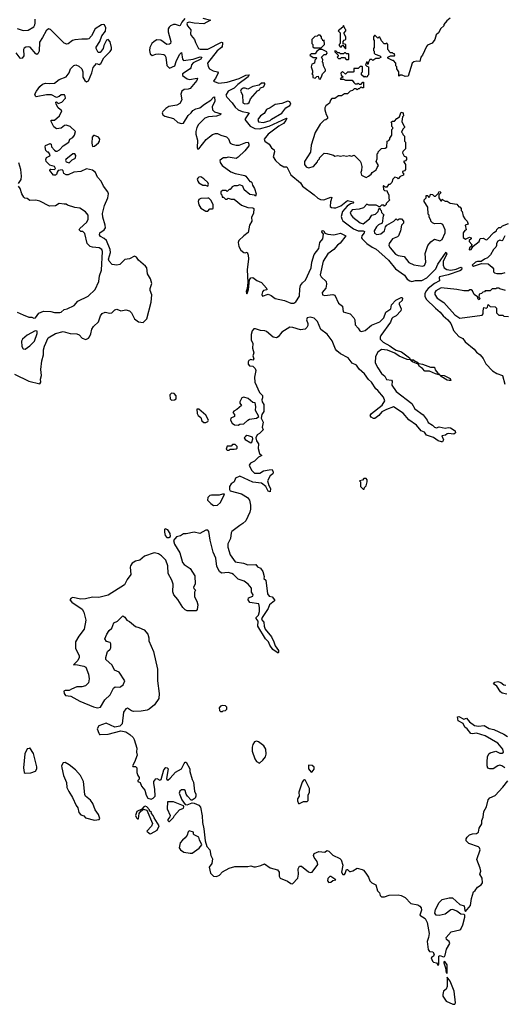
# Model space of a CAD drawing. Extents: x 2604950 to 2749250, y 940531 to 1028284.
# Tile 105 of 220: x 2687220 to 2692181, y 940531 to 950619. Entities that reach past the tile are written whole.
import ezdxf

# ---------------------------------------------------------------- set-up
doc = ezdxf.new("R2010")
doc.units = 0

msp = doc.modelspace()

# ---------------------------------------------------------------- linework, layer by layer
at = {"layer": '0CON05XD'}
for points in [[(2687195, 950529), (2687255, 950509), (2687305, 950510), (2687363, 950547), (2687375, 950565), (2687377, 950585), (2687377, 950625)], [(2688910, 950630), (2688880, 950595), (2688862, 950558), (2688855, 950555), (2688815, 950568), (2688795, 950568), (2688764, 950556), (2688749, 950541), (2688740, 950525), (2688739, 950495), (2688767, 950395), (2688763, 950376), (2688755, 950368), (2688725, 950364), (2688665, 950408), (2688625, 950412), (2688595, 950396), (2688572, 950375), (2688553, 950335), (2688547, 950305), (2688555, 950270), (2688575, 950252), (2688614, 950266), (2688645, 950269), (2688695, 950262), (2688706, 950256), (2688716, 950235), (2688725, 950150), (2688755, 950124), (2688808, 950145), (2688821, 950189), (2688855, 950261), (2688875, 950283), (2688887, 950215), (2688895, 950201), (2688995, 950216), (2689068, 950238), (2689086, 950235), (2689074, 950215), (2688994, 950176), (2688977, 950155), (2688971, 950125), (2688964, 950116), (2688886, 950065), (2688888, 950048), (2688935, 950013), (2688957, 950007), (2689035, 950020), (2689041, 950015), (2689032, 949995), (2688965, 949915), (2688945, 949907), (2688902, 949905), (2688879, 949885), (2688869, 949855), (2688878, 949798), (2688859, 949761), (2688828, 949742), (2688745, 949729), (2688715, 949710), (2688685, 949680), (2688678, 949665), (2688684, 949645), (2688705, 949629), (2688796, 949606), (2688838, 949565), (2688875, 949556), (2688895, 949558), (2688943, 949636), (2688975, 949664), (2688992, 949688), (2689023, 949707), (2689065, 949716), (2689111, 949755), (2689175, 949796), (2689205, 949826), (2689215, 949827), (2689219, 949785), (2689191, 949725), (2689194, 949695), (2689215, 949675), (2689282, 949655), (2689272, 949645), (2689235, 949631), (2689154, 949624), (2689115, 949611), (2689049, 949545), (2689033, 949515), (2689023, 949475), (2689022, 949445), (2689039, 949385), (2689036, 949305), (2689045, 949292), (2689055, 949296), (2689130, 949390), (2689162, 949418), (2689195, 949442), (2689225, 949452), (2689245, 949452), (2689280, 949435), (2689338, 949418), (2689357, 949397), (2689376, 949355), (2689395, 949343), (2689435, 949333), (2689465, 949333), (2689535, 949362), (2689557, 949365), (2689566, 949345), (2689566, 949325), (2689525, 949275), (2689455, 949209), (2689435, 949197), (2689355, 949211), (2689335, 949203), (2689305, 949203), (2689288, 949195), (2689270, 949175), (2689272, 949155), (2689292, 949125), (2689381, 949061), (2689425, 949044), (2689525, 949024), (2689536, 949016), (2689575, 948960), (2689585, 948960), (2689595, 948950), (2689603, 948923), (2689625, 948890), (2689640, 948835), (2689635, 948810), (2689625, 948820), (2689575, 948828), (2689517, 948875), (2689505, 948912), (2689475, 948926), (2689445, 948917), (2689415, 948917), (2689395, 948908), (2689375, 948880), (2689365, 948880), (2689345, 948860), (2689335, 948870), (2689295, 948870), (2689280, 948855), (2689280, 948835), (2689290, 948825), (2689292, 948802), (2689305, 948800), (2689325, 948780), (2689345, 948780), (2689355, 948790), (2689385, 948780), (2689415, 948780), (2689489, 948719), (2689554, 948694), (2689605, 948692), (2689616, 948686), (2689612, 948635), (2689593, 948595), (2689596, 948554), (2689573, 948515), (2689560, 948440), (2689514, 948405), (2689464, 948356), (2689456, 948335), (2689464, 948295), (2689485, 948259), (2689515, 948234), (2689528, 948232), (2689548, 948238), (2689558, 948208), (2689562, 948168), (2689550, 948055), (2689554, 947926), (2689548, 947865), (2689538, 947835), (2689540, 947815), (2689545, 947810), (2689550, 947815), (2689562, 947855), (2689572, 947955), (2689586, 947974), (2689605, 947977), (2689646, 947946), (2689695, 947927), (2689748, 947868), (2689749, 947851), (2689716, 947844), (2689705, 947832), (2689700, 947805), (2689705, 947787), (2689765, 947807), (2689795, 947794), (2689834, 947764), (2689932, 947742), (2689994, 947714), (2690025, 947715), (2690045, 947728), (2690084, 947785), (2690087, 947863), (2690096, 947895), (2690115, 947923), (2690145, 947950), (2690203, 948075), (2690209, 948135), (2690235, 948214), (2690282, 948275), (2690292, 948335), (2690324, 948375), (2690330, 948420), (2690314, 948445), (2690315, 948458), (2690332, 948455), (2690343, 948433), (2690375, 948421), (2690436, 948414), (2690505, 948432), (2690560, 948405), (2690501, 948329), (2690472, 948308), (2690434, 948265), (2690375, 948219), (2690325, 948146), (2690297, 948005), (2690305, 947985), (2690358, 947935), (2690362, 947908), (2690355, 947867), (2690316, 947825), (2690320, 947800), (2690344, 947794), (2690425, 947805), (2690447, 947797), (2690483, 947715), (2690526, 947685), (2690532, 947625), (2690602, 947605), (2690642, 947565), (2690650, 947545), (2690653, 947493), (2690685, 947460), (2690701, 947431), (2690715, 947423), (2690755, 947436), (2690821, 947489), (2690908, 947522), (2690947, 947563), (2690969, 947621), (2691018, 947655), (2691025, 947697), (2691070, 947745), (2691125, 947774), (2691135, 947772), (2691140, 947765), (2691135, 947742), (2691106, 947715), (2691104, 947705), (2691124, 947655), (2691121, 947635), (2691075, 947585), (2691041, 947569), (2691031, 947559), (2691015, 947519), (2690917, 947385), (2690909, 947365), (2690909, 947345), (2690941, 947315), (2691009, 947279), (2691035, 947256), (2691075, 947233), (2691127, 947217), (2691211, 947155), (2691220, 947135), (2691185, 947137), (2691103, 947173), (2691061, 947201), (2690985, 947232), (2690925, 947240), (2690886, 947214), (2690861, 947169), (2690860, 947105), (2690885, 947053), (2690925, 946995), (2690957, 946967), (2690975, 946931), (2691027, 946925), (2691032, 946915), (2691028, 946875), (2691075, 946810), (2691233, 946685), (2691265, 946632), (2691350, 946570), (2691390, 946515), (2691401, 946491), (2691444, 946464)], [(2689095, 950633), (2689172, 950615), (2689105, 950576), (2689005, 950584), (2688955, 950595), (2688935, 950587), (2688930, 950575), (2688936, 950555), (2688972, 950515), (2688970, 950475), (2688976, 950456), (2689011, 950415), (2689018, 950385), (2689050, 950325), (2689068, 950318), (2689145, 950318), (2689285, 950388), (2689295, 950386), (2689297, 950376), (2689294, 950345), (2689287, 950333), (2689240, 950300), (2689144, 950175), (2689148, 950138), (2689164, 950115), (2689200, 950095), (2689244, 950085), (2689252, 950075), (2689224, 950016), (2689203, 949993), (2689210, 949985), (2689258, 949968), (2689345, 949979), (2689465, 950018), (2689535, 950052), (2689570, 950055), (2689557, 950035), (2689454, 949956), (2689415, 949916), (2689355, 949886), (2689331, 949845), (2689340, 949825), (2689395, 949767), (2689424, 949724), (2689456, 949696), (2689497, 949677), (2689570, 949665), (2689534, 949615), (2689526, 949595), (2689579, 949529), (2689627, 949503)], [(2691627, 950635), (2691593, 950607), (2691562, 950568), (2691560, 950555), (2691531, 950529), (2691506, 950484), (2691482, 950465), (2691469, 950415), (2691443, 950377), (2691395, 950358), (2691384, 950346), (2691342, 950255), (2691326, 950234), (2691315, 950190), (2691285, 950193), (2691255, 950187), (2691237, 950175), (2691195, 950040), (2691165, 950038), (2691135, 950050), (2691115, 950050), (2691102, 950042), (2691100, 950085), (2691080, 950115), (2691080, 950135), (2691070, 950145), (2691070, 950175), (2691045, 950200), (2691035, 950200), (2690990, 950225), (2690990, 950235), (2691015, 950250), (2691055, 950250), (2691060, 950255), (2691058, 950268), (2691045, 950270), (2691035, 950280), (2691015, 950280), (2691002, 950292), (2691000, 950305), (2690990, 950315), (2690990, 950365), (2690978, 950378), (2690965, 950370), (2690952, 950372), (2690922, 950402), (2690905, 950440), (2690895, 950440), (2690885, 950430), (2690858, 950458), (2690852, 950458), (2690842, 950445), (2690842, 950415), (2690850, 950405), (2690850, 950335), (2690840, 950325), (2690840, 950305), (2690847, 950297), (2690850, 950275), (2690860, 950265), (2690905, 950250), (2690920, 950235), (2690895, 950220), (2690865, 950220), (2690835, 950200), (2690825, 950210), (2690805, 950210), (2690790, 950185), (2690785, 950160), (2690780, 950185), (2690772, 950188), (2690760, 950155), (2690772, 950142), (2690790, 950135), (2690790, 950055), (2690780, 950045), (2690778, 950032), (2690765, 950030), (2690755, 950040), (2690745, 950030), (2690720, 950055), (2690720, 950075), (2690730, 950085), (2690730, 950135), (2690725, 950140), (2690705, 950140), (2690685, 950120), (2690642, 950118), (2690640, 950085), (2690635, 950080), (2690575, 950080), (2690555, 950060), (2690525, 950088), (2690508, 950072), (2690512, 950052), (2690530, 950035), (2690518, 950022), (2690502, 950018), (2690505, 950010), (2690535, 950010), (2690555, 950000), (2690625, 950000), (2690642, 949975), (2690655, 949962), (2690677, 949963), (2690685, 949970), (2690695, 949960), (2690715, 949960), (2690732, 949978), (2690738, 949978), (2690738, 949922), (2690725, 949920), (2690715, 949930), (2690695, 949910), (2690685, 949910), (2690675, 949900), (2690665, 949910), (2690645, 949910), (2690628, 949892), (2690602, 949888), (2690575, 949860), (2690545, 949860), (2690515, 949840), (2690485, 949838), (2690445, 949810), (2690415, 949810), (2690400, 949795), (2690390, 949765), (2690353, 949737), (2690342, 949715), (2690343, 949697), (2690358, 949648), (2690372, 949625), (2690372, 949605), (2690355, 949592), (2690335, 949590), (2690295, 949550), (2690245, 949463), (2690204, 949335), (2690197, 949263), (2690134, 949166), (2690134, 949135), (2690151, 949111), (2690175, 949100), (2690226, 949114), (2690268, 949162), (2690273, 949177), (2690290, 949195), (2690290, 949205), (2690335, 949250), (2690372, 949248), (2690432, 949232), (2690445, 949222), (2690475, 949228), (2690505, 949220), (2690535, 949228), (2690565, 949222), (2690595, 949228), (2690615, 949220), (2690645, 949230), (2690705, 949170), (2690712, 949155), (2690722, 949115), (2690720, 949075), (2690712, 949055), (2690720, 949025), (2690765, 949002), (2690792, 949015), (2690818, 949035), (2690827, 949053), (2690869, 949081), (2690878, 949105), (2690892, 949125), (2690868, 949165), (2690878, 949195), (2690880, 949245), (2690890, 949255), (2690890, 949265), (2690925, 949300), (2690962, 949302), (2690977, 949313), (2690980, 949375), (2690998, 949382), (2691010, 949395), (2691010, 949405), (2691028, 949435), (2691030, 949495), (2691040, 949505), (2691040, 949515), (2691030, 949525), (2691030, 949555), (2691022, 949568), (2691035, 949580), (2691055, 949580), (2691080, 949605), (2691108, 949622), (2691120, 949665), (2691125, 949670), (2691138, 949668), (2691147, 949657), (2691148, 949635), (2691140, 949625), (2691132, 949575), (2691152, 949532), (2691160, 949525), (2691160, 949515), (2691142, 949498), (2691130, 949465), (2691140, 949455), (2691142, 949442), (2691160, 949425), (2691160, 949375), (2691170, 949365), (2691170, 949295), (2691142, 949268), (2691140, 949255), (2691155, 949220), (2691168, 949218), (2691180, 949205), (2691180, 949185), (2691168, 949172), (2691150, 949165), (2691170, 949135), (2691170, 949085), (2691158, 949072), (2691140, 949065), (2691140, 949055), (2691150, 949045), (2691150, 949025), (2691115, 949012), (2691095, 948990), (2691085, 949000), (2691060, 949005), (2691040, 948985), (2691028, 948952), (2691008, 948932), (2690995, 948930), (2690978, 948902), (2690962, 948902), (2690945, 948920), (2690940, 948915), (2690945, 948880), (2690955, 948870), (2690980, 948865), (2690980, 948855), (2691000, 948825), (2691000, 948785), (2691010, 948775), (2690970, 948735), (2690970, 948725), (2690955, 948710), (2690947, 948717), (2690925, 948718), (2690908, 948702), (2690895, 948700), (2690889, 948709), (2690869, 948719), (2690795, 948720), (2690775, 948728), (2690739, 948691), (2690694, 948676), (2690625, 948670), (2690602, 948645), (2690612, 948615), (2690631, 948595), (2690706, 948536), (2690735, 948529), (2690801, 948579), (2690824, 948616), (2690862, 948628), (2690878, 948642), (2690890, 948655), (2690898, 948682), (2690908, 948688), (2690910, 948675), (2690920, 948665), (2690922, 948642), (2690950, 948615), (2690942, 948608), (2690930, 948535), (2690892, 948518), (2690872, 948498), (2690849, 948455), (2690852, 948432), (2690875, 948417), (2690916, 948425), (2690954, 948455), (2690964, 948496), (2690977, 948513), (2691050, 948555), (2691075, 948580), (2691085, 948570), (2691095, 948570), (2691105, 948580), (2691128, 948578), (2691150, 948555), (2691150, 948535), (2691130, 948515), (2691117, 948455), (2691097, 948405), (2691086, 948394), (2691036, 948374), (2691003, 948325), (2690999, 948305), (2691011, 948281), (2691068, 948218), (2691095, 948203), (2691155, 948192), (2691205, 948132), (2691255, 948106), (2691345, 948094), (2691365, 948102), (2691377, 948135), (2691370, 948225), (2691398, 948305), (2691427, 948343), (2691465, 948370), (2691522, 948352), (2691545, 948367), (2691574, 948434), (2691576, 948465), (2691552, 948522), (2691532, 948532)], [(2687165, 946986), (2687315, 946916), (2687425, 946888), (2687436, 946904), (2687434, 946935), (2687442, 946975), (2687437, 947035), (2687447, 947125), (2687464, 947185), (2687463, 947235), (2687475, 947275), (2687511, 947359), (2687587, 947405), (2687665, 947426), (2687735, 947404), (2687805, 947402), (2687829, 947389), (2687860, 947355), (2687896, 947344), (2687924, 947356), (2687935, 947370), (2687948, 947401), (2687958, 947448), (2687974, 947476), (2688027, 947523), (2688047, 947585), (2688065, 947610), (2688095, 947622), (2688143, 947613), (2688164, 947615), (2688195, 947645), (2688215, 947653), (2688255, 947636), (2688305, 947648), (2688345, 947635), (2688365, 947616), (2688394, 947555), (2688435, 947523), (2688485, 947518), (2688521, 947555), (2688565, 947725), (2688571, 947801), (2688556, 947845), (2688556, 947864), (2688574, 947915), (2688560, 947965), (2688528, 948015), (2688520, 948075), (2688506, 948095), (2688435, 948156), (2688414, 948185), (2688395, 948195), (2688345, 948169), (2688295, 948161), (2688245, 948110), (2688215, 948105), (2688165, 948111), (2688135, 948144), (2688130, 948165), (2688148, 948235), (2688146, 948265), (2688107, 948357), (2688085, 948377), (2688048, 948398), (2688036, 948415), (2688040, 948435), (2688085, 948465), (2688098, 948485), (2688096, 948515), (2688071, 948595), (2688068, 948635), (2688089, 948715), (2688123, 948795), (2688128, 948835), (2688122, 948855), (2688078, 948915), (2688055, 948965), (2688015, 949005), (2687996, 949055), (2687965, 949078), (2687905, 949090), (2687845, 949065), (2687775, 949058), (2687715, 949031), (2687695, 949029), (2687673, 949043), (2687665, 949070), (2687655, 949082), (2687615, 949073), (2687602, 949058), (2687595, 949033), (2687585, 949026), (2687567, 949027), (2687530, 949075), (2687532, 949088), (2687538, 949088), (2687575, 949083), (2687587, 949095), (2687576, 949116), (2687529, 949129), (2687490, 949165), (2687487, 949185), (2687493, 949207), (2687530, 949225), (2687532, 949235), (2687515, 949260), (2687505, 949260), (2687488, 949278), (2687481, 949315), (2687485, 949330), (2687532, 949352), (2687542, 949342), (2687547, 949315), (2687575, 949282), (2687591, 949271), (2687605, 949273), (2687627, 949285), (2687664, 949326), (2687723, 949365), (2687733, 949395), (2687765, 949413), (2687780, 949435), (2687792, 949475), (2687736, 949525), (2687695, 949537), (2687680, 949535), (2687644, 949506), (2687595, 949500), (2687570, 949520), (2687542, 949575), (2687542, 949588), (2687575, 949590), (2687628, 949635), (2687650, 949685), (2687612, 949715), (2687592, 949755), (2687590, 949775), (2687597, 949777), (2687615, 949760), (2687650, 949775), (2687688, 949815), (2687687, 949837), (2687678, 949848), (2687645, 949849), (2687625, 949832), (2687595, 949822), (2687545, 949849), (2687495, 949849), (2687389, 949829), (2687380, 949835), (2687376, 949855), (2687392, 949888), (2687425, 949934), (2687455, 949958), (2687485, 949968), (2687525, 949964), (2687575, 949969), (2687623, 950007), (2687695, 950034), (2687726, 950075), (2687741, 950115), (2687775, 950149), (2687794, 950156), (2687824, 950144), (2687857, 950115), (2687866, 950085), (2687865, 950030), (2687885, 949997), (2687905, 949984), (2687925, 949991), (2687958, 950075), (2687971, 950129), (2688005, 950170), (2688035, 950159), (2688051, 950169), (2688081, 950229), (2688145, 950292), (2688159, 950315), (2688160, 950335), (2688145, 950392), (2688125, 950417), (2688110, 950410), (2688100, 950395), (2688081, 950355), (2688076, 950325), (2688045, 950283), (2688024, 950284), (2688002, 950325), (2688002, 950338), (2688041, 950395), (2688059, 950455), (2688097, 950503), (2688100, 950535), (2688088, 950565), (2688075, 950570), (2688058, 950565), (2687993, 950525), (2687956, 950454), (2687927, 950423), (2687915, 950418), (2687855, 950421), (2687785, 950413), (2687761, 950405), (2687717, 950373), (2687702, 950368), (2687675, 950378), (2687535, 950518), (2687515, 950524), (2687491, 950505), (2687455, 950435), (2687421, 950389), (2687419, 950295), (2687405, 950269), (2687395, 950264), (2687385, 950268), (2687327, 950337), (2687305, 950342), (2687282, 950338), (2687265, 950328), (2687258, 950315), (2687261, 950249), (2687245, 950224), (2687235, 950220), (2687225, 950226), (2687185, 950279)], [(2690555, 950320), (2690560, 950325), (2690560, 950365), (2690532, 950372), (2690530, 950395), (2690542, 950408), (2690560, 950415), (2690560, 950445), (2690540, 950475), (2690540, 950485), (2690560, 950505), (2690560, 950515), (2690552, 950522), (2690535, 950560), (2690528, 950542), (2690480, 950505), (2690500, 950485), (2690500, 950375), (2690490, 950365), (2690490, 950355), (2690502, 950342), (2690515, 950340), (2690522, 950358), (2690528, 950358), (2690555, 950320)], [(2690305, 950330), (2690340, 950365), (2690338, 950408), (2690322, 950402), (2690320, 950415), (2690310, 950425), (2690310, 950445), (2690295, 950460), (2690275, 950460), (2690265, 950450), (2690242, 950448), (2690210, 950415), (2690210, 950375), (2690220, 950365), (2690222, 950342), (2690235, 950330), (2690305, 950330)], [(2690295, 950010), (2690310, 950035), (2690318, 950065), (2690350, 950095), (2690352, 950105), (2690330, 950145), (2690327, 950177), (2690320, 950185), (2690322, 950212), (2690310, 950235), (2690335, 950262), (2690357, 950263), (2690368, 950275), (2690365, 950288), (2690315, 950312), (2690288, 950312), (2690263, 950297), (2690245, 950270), (2690205, 950268), (2690190, 950255), (2690225, 950230), (2690255, 950230), (2690260, 950225), (2690240, 950205), (2690238, 950172), (2690210, 950165), (2690202, 950135), (2690218, 950095), (2690217, 950073), (2690210, 950065), (2690220, 950055), (2690220, 950025), (2690245, 950020), (2690262, 950038), (2690275, 950040), (2690282, 950012), (2690295, 950010)], [(2690585, 950210), (2690590, 950215), (2690590, 950265), (2690585, 950270), (2690565, 950270), (2690555, 950280), (2690545, 950280), (2690535, 950270), (2690505, 950270), (2690495, 950280), (2690475, 950280), (2690458, 950298), (2690445, 950300), (2690445, 950290), (2690480, 950255), (2690480, 950245), (2690470, 950235), (2690482, 950222), (2690505, 950220), (2690515, 950230), (2690545, 950230), (2690562, 950212), (2690585, 950210)], [(2689525, 949756), (2689555, 949760), (2689568, 949772), (2689583, 949807), (2689655, 949890), (2689675, 949902), (2689685, 949920), (2689715, 949930), (2689730, 949955), (2689728, 949968), (2689695, 949968), (2689672, 949948), (2689605, 949933), (2689555, 949907), (2689527, 949917), (2689507, 949917), (2689486, 949905), (2689480, 949885), (2689500, 949850), (2689505, 949767), (2689525, 949756)], [(2689715, 949565), (2689784, 949585), (2689799, 949601), (2689905, 949661), (2689944, 949716), (2689985, 949739), (2689994, 949755), (2689986, 949776), (2689965, 949783), (2689905, 949759), (2689835, 949751), (2689784, 949716), (2689745, 949699), (2689722, 949658), (2689685, 949634), (2689658, 949595), (2689665, 949572), (2689715, 949565)], [(2689627, 949503), (2689675, 949500), (2689772, 949528), (2689950, 949610), (2689954, 949605), (2689945, 949586), (2689919, 949555), (2689871, 949529), (2689763, 949447), (2689723, 949395), (2689731, 949375), (2689773, 949343), (2689799, 949305), (2689824, 949285), (2689828, 949265), (2689814, 949214), (2689840, 949175), (2689884, 949135), (2689925, 949112), (2689955, 949112), (2689995, 949031), (2690095, 948949), (2690115, 948914), (2690236, 948826), (2690272, 948792), (2690298, 948778), (2690333, 948773), (2690405, 948801), (2690415, 948798), (2690403, 948753), (2690399, 948705), (2690412, 948695), (2690435, 948691), (2690455, 948691), (2690509, 948711), (2690575, 948768), (2690635, 948752), (2690640, 948745), (2690635, 948740), (2690605, 948731), (2690572, 948708), (2690525, 948655), (2690512, 948602), (2690517, 948577), (2690529, 948559), (2690636, 948475), (2690685, 948455), (2690735, 948455), (2690749, 948449), (2690747, 948435), (2690722, 948405), (2690719, 948385), (2690724, 948375), (2690775, 948326), (2690827, 948287), (2690869, 948269), (2690927, 948217), (2690994, 948155), (2691068, 948065), (2691160, 948000), (2691185, 947961), (2691215, 947942), (2691235, 947937), (2691273, 947947), (2691335, 947948), (2691388, 947975), (2691481, 948065), (2691499, 948115), (2691585, 948238), (2691591, 948215), (2691555, 948145), (2691554, 948104), (2691566, 948076), (2691591, 948061), (2691635, 948053), (2691688, 948062), (2691735, 948083), (2691745, 948076), (2691742, 948055), (2691724, 948045), (2691605, 948004), (2691519, 947985), (2691514, 947975), (2691517, 947943), (2691465, 947915), (2691403, 947865), (2691383, 947845), (2691368, 947815), (2691367, 947785), (2691381, 947755), (2691475, 947664), (2691525, 947624), (2691555, 947586), (2691601, 947545), (2691632, 947505), (2691654, 947454), (2691662, 947435), (2691715, 947374), (2691755, 947352), (2691780, 947320), (2691872, 947245), (2691895, 947211), (2691935, 947184), (2691965, 947148), (2691993, 947093), (2692061, 947021), (2692105, 946993), (2692163, 946973), (2692187, 946885)], [(2687965, 949320), (2687985, 949324), (2688025, 949356), (2688037, 949375), (2688040, 949395), (2688025, 949417), (2687985, 949432), (2687975, 949431), (2687963, 949417), (2687958, 949355), (2687965, 949320)], [(2687725, 949154), (2687756, 949184), (2687784, 949196), (2687791, 949205), (2687796, 949226), (2687785, 949246), (2687765, 949243), (2687693, 949185), (2687688, 949175), (2687694, 949164), (2687725, 949154)], [(2687208, 948942), (2687235, 948980), (2687239, 949015), (2687233, 949083), (2687212, 949152)], [(2689145, 948912), (2689152, 948935), (2689145, 948950), (2689105, 948990), (2689075, 949009), (2689055, 949006), (2689043, 948997), (2689038, 948985), (2689042, 948965), (2689055, 948948), (2689095, 948922), (2689122, 948922), (2689145, 948912)], [(2687195, 947622), (2687254, 947594), (2687315, 947572), (2687345, 947572), (2687365, 947562), (2687380, 947565), (2687417, 947613), (2687465, 947633), (2687538, 947628), (2687575, 947618), (2687632, 947618), (2687645, 947622), (2687675, 947650), (2687705, 947658), (2687778, 947692), (2687814, 947736), (2687920, 947785), (2687992, 947855), (2688030, 947935), (2688037, 947993), (2688056, 948054), (2688069, 948245), (2688060, 948265), (2688035, 948283), (2687965, 948288), (2687940, 948295), (2687912, 948325), (2687887, 948427), (2687865, 948450), (2687845, 948450), (2687830, 948465), (2687835, 948480), (2687907, 948543), (2687922, 948575), (2687922, 948615), (2687895, 948652), (2687835, 948687), (2687784, 948694), (2687708, 948718), (2687695, 948730), (2687675, 948728), (2687625, 948737), (2687587, 948713), (2687525, 948708), (2687425, 948758), (2687385, 948770), (2687325, 948768), (2687295, 948788), (2687272, 948792), (2687262, 948802), (2687242, 948835), (2687225, 948890), (2687208, 948915)], [(2689145, 948658), (2689165, 948680), (2689195, 948680), (2689200, 948685), (2689200, 948725), (2689175, 948770), (2689155, 948790), (2689145, 948792), (2689075, 948787), (2689054, 948776), (2689046, 948755), (2689055, 948723), (2689075, 948688), (2689125, 948658), (2689145, 948658)], [(2691532, 948532), (2691465, 948529), (2691447, 948537), (2691430, 948555), (2691430, 948565), (2691410, 948595), (2691410, 948615), (2691400, 948625), (2691397, 948697), (2691360, 948755), (2691360, 948775), (2691380, 948795), (2691382, 948818), (2691398, 948818), (2691405, 948800), (2691420, 948805), (2691425, 948830), (2691447, 948827), (2691462, 948812), (2691475, 948810), (2691508, 948842), (2691510, 948855), (2691525, 948860), (2691530, 948845), (2691510, 948825), (2691510, 948795), (2691532, 948762), (2691538, 948762), (2691545, 948780), (2691552, 948772), (2691575, 948760), (2691595, 948760), (2691628, 948738), (2691695, 948728), (2691715, 948700), (2691725, 948700), (2691740, 948685), (2691740, 948665), (2691750, 948655), (2691760, 948605), (2691775, 948580), (2691802, 948555), (2691810, 948525), (2691780, 948515), (2691790, 948465), (2691775, 948458), (2691758, 948435), (2691758, 948388), (2691785, 948372), (2691825, 948390), (2691840, 948385), (2691840, 948375), (2691820, 948355), (2691820, 948345), (2691848, 948315), (2691840, 948295), (2691825, 948280), (2691820, 948265), (2691825, 948260), (2691842, 948265), (2691863, 948297), (2691922, 948345), (2691932, 948378), (2691965, 948382), (2691995, 948362), (2692005, 948368), (2692075, 948440), (2692100, 948455), (2692105, 948470), (2692125, 948490), (2692145, 948490), (2692163, 948507), (2692225, 948530)], [(2692186, 948405), (2692162, 948358), (2692155, 948354), (2692135, 948360), (2692115, 948349), (2692100, 948325), (2692100, 948305), (2692093, 948287), (2692069, 948265), (2692039, 948211), (2692010, 948180), (2691978, 948165), (2691945, 948140), (2691905, 948142), (2691885, 948136), (2691852, 948105), (2691865, 948094), (2691948, 948122), (2692015, 948117), (2692058, 948085), (2692070, 948065), (2692070, 948035), (2692080, 948025), (2692105, 948020), (2692155, 948017), (2692190, 948030)], [(2692194, 947844), (2692135, 947860), (2692128, 947868), (2692105, 947868), (2692095, 947860), (2692055, 947860), (2692035, 947840), (2691985, 947840), (2691978, 947832), (2691962, 947828), (2691948, 947812), (2691922, 947808), (2691920, 947775), (2691930, 947765), (2691925, 947750), (2691912, 947755), (2691908, 947778), (2691872, 947805), (2691855, 947840), (2691842, 947852), (2691828, 947852), (2691815, 947840), (2691765, 947840), (2691696, 947856), (2691535, 947872), (2691479, 947841), (2691470, 947825), (2691471, 947805), (2691494, 947765), (2691563, 947723), (2691674, 947595), (2691725, 947562), (2691955, 947591), (2691964, 947605), (2691963, 947637), (2691970, 947670), (2691998, 947662), (2692010, 947675), (2692015, 947700), (2692035, 947680), (2692088, 947678), (2692100, 947665), (2692100, 947615), (2692125, 947590), (2692165, 947590), (2692175, 947580), (2692225, 947578)], [(2691444, 946464), (2691465, 946444), (2691485, 946436), (2691515, 946447), (2691575, 946434), (2691605, 946441), (2691629, 946439), (2691678, 946405), (2691680, 946385), (2691665, 946371), (2691609, 946381), (2691595, 946377), (2691579, 946361), (2691542, 946355), (2691557, 946315), (2691547, 946293), (2691537, 946293), (2691505, 946304), (2691457, 946337), (2691385, 946363), (2691364, 946394), (2691328, 946408), (2691283, 946463), (2691205, 946521), (2691145, 946587), (2691045, 946651), (2690974, 946626), (2690928, 946602), (2690896, 946565), (2690855, 946533), (2690843, 946533), (2690818, 946545), (2690809, 946565), (2690821, 946585), (2690930, 946670), (2690958, 946715), (2690945, 946751), (2690885, 946820), (2690865, 946837), (2690820, 946905), (2690792, 946932), (2690750, 946990), (2690695, 947038), (2690668, 947078), (2690625, 947099), (2690583, 947153), (2690504, 947194), (2690468, 947225), (2690454, 947245), (2690418, 947328), (2690367, 947397), (2690303, 947445), (2690267, 947527), (2690235, 947562), (2690195, 947571), (2690162, 947565), (2690155, 947545), (2690169, 947505), (2690170, 947485), (2690160, 947465), (2690141, 947449), (2690095, 947441), (2690015, 947466), (2689985, 947470), (2689905, 947419), (2689865, 947371), (2689849, 947361), (2689815, 947367), (2689745, 947425), (2689728, 947432), (2689685, 947435), (2689635, 947452), (2689617, 947453), (2689600, 947430), (2689590, 947395), (2689590, 947340), (2689605, 947300), (2689602, 947255), (2689617, 947205), (2689608, 947175), (2689617, 947145), (2689605, 947130), (2689585, 947138), (2689565, 947128), (2689558, 947115), (2689558, 947088), (2689573, 947073), (2689605, 947070), (2689630, 947045), (2689638, 947025), (2689623, 946955), (2689626, 946905), (2689675, 946798), (2689705, 946770), (2689706, 946745), (2689700, 946725), (2689703, 946705), (2689720, 946675), (2689720, 946605), (2689700, 946575), (2689692, 946535), (2689712, 946495), (2689703, 946445), (2689712, 946418), (2689675, 946380), (2689650, 946365), (2689638, 946335), (2689643, 946305), (2689663, 946275), (2689662, 946225), (2689676, 946176), (2689700, 946155), (2689665, 946138), (2689622, 946095), (2689582, 946075), (2689568, 946055), (2689592, 946005), (2689625, 945974), (2689678, 945972), (2689715, 945998), (2689775, 946006), (2689805, 946010), (2689816, 945984), (2689811, 945965), (2689784, 945945), (2689756, 945895), (2689769, 945845), (2689788, 945815), (2689785, 945780), (2689765, 945790), (2689738, 945835), (2689695, 945869), (2689605, 945879), (2689475, 945942), (2689428, 945922), (2689414, 945885), (2689385, 945863), (2689369, 945835), (2689367, 945807), (2689375, 945792), (2689490, 945760), (2689552, 945725), (2689572, 945695), (2689583, 945645), (2689584, 945605), (2689576, 945575), (2689534, 945485), (2689505, 945456), (2689472, 945438), (2689393, 945375), (2689385, 945360), (2689379, 945305), (2689352, 945248), (2689352, 945215), (2689376, 945135), (2689425, 945063), (2689510, 945050), (2689555, 945033), (2689637, 945037), (2689655, 945012), (2689685, 944998), (2689710, 944965), (2689722, 944915), (2689720, 944895), (2689738, 944875), (2689757, 944735), (2689775, 944712), (2689806, 944706), (2689829, 944675), (2689827, 944665), (2689777, 944625), (2689763, 944585), (2689701, 944495), (2689696, 944475), (2689718, 944445), (2689722, 944405), (2689734, 944375), (2689797, 944295), (2689822, 944245), (2689834, 944204), (2689868, 944155), (2689870, 944135), (2689865, 944130), (2689810, 944165), (2689779, 944209), (2689766, 944246), (2689736, 944275), (2689659, 944405), (2689660, 944455), (2689640, 944485), (2689640, 944495), (2689665, 944518), (2689674, 944555), (2689676, 944595), (2689668, 944635), (2689575, 944648), (2689558, 944675), (2689563, 944697), (2689605, 944712), (2689610, 944725), (2689592, 944755), (2689594, 944795), (2689560, 944835), (2689518, 944868), (2689455, 944888), (2689408, 944935), (2689390, 944945), (2689354, 944954), (2689285, 944950), (2689264, 944964), (2689239, 945015), (2689227, 945103), (2689201, 945165), (2689168, 945285), (2689156, 945375), (2689145, 945390), (2689125, 945390), (2689065, 945356), (2689005, 945370), (2688925, 945351), (2688895, 945350), (2688865, 945332), (2688825, 945319), (2688796, 945284), (2688803, 945245), (2688859, 945155), (2688885, 945058), (2688905, 945036), (2688965, 944996), (2689012, 944922), (2689017, 944835), (2689000, 944805), (2689002, 944792), (2689018, 944775), (2689008, 944752), (2689008, 944705), (2689032, 944662), (2689044, 944624), (2689038, 944575), (2689025, 944563), (2688935, 944561), (2688913, 944573), (2688891, 944595), (2688840, 944680), (2688797, 944725), (2688786, 944756), (2688791, 944835), (2688778, 944875), (2688739, 944945), (2688736, 945025), (2688715, 945082), (2688670, 945125), (2688641, 945145), (2688615, 945154), (2688595, 945155), (2688496, 945124), (2688449, 945081), (2688405, 945071), (2688370, 945050), (2688355, 945025), (2688351, 945009), (2688357, 944935), (2688319, 944885), (2688292, 944828), (2688127, 944723), (2688030, 944700), (2687965, 944704), (2687895, 944686), (2687845, 944681), (2687765, 944699), (2687748, 944692), (2687734, 944676), (2687755, 944651), (2687861, 944581), (2687878, 944548), (2687897, 944467), (2687880, 944375), (2687825, 944303), (2687791, 944245), (2687792, 944175), (2687827, 944105), (2687829, 944085), (2687815, 944054), (2687770, 944010), (2687795, 944012), (2687875, 943996), (2687896, 943986), (2687925, 943912), (2687932, 943865), (2687924, 943826), (2687895, 943794), (2687857, 943783), (2687806, 943784), (2687750, 943760), (2687725, 943746), (2687685, 943746), (2687672, 943738), (2687676, 943715), (2687690, 943695), (2687743, 943687), (2687836, 943636), (2687975, 943580), (2688015, 943569), (2688047, 943575), (2688090, 943650), (2688145, 943702), (2688181, 943769), (2688197, 943783), (2688245, 943782), (2688255, 943788), (2688278, 943805), (2688297, 943845), (2688237, 943935), (2688190, 943955), (2688166, 944006), (2688102, 944065), (2688100, 944085), (2688118, 944145), (2688145, 944170), (2688152, 944185), (2688152, 944225), (2688147, 944237), (2688107, 944247), (2688093, 944275), (2688111, 944325), (2688135, 944360), (2688164, 944386), (2688185, 944438), (2688220, 944455), (2688275, 944510), (2688296, 944496), (2688318, 944468), (2688345, 944453), (2688405, 944402), (2688441, 944391), (2688495, 944368), (2688532, 944325), (2688543, 944285), (2688543, 944255), (2688588, 944145), (2688629, 943965), (2688630, 943845), (2688649, 943715), (2688643, 943665), (2688600, 943600), (2688545, 943554), (2688525, 943544), (2688465, 943534), (2688385, 943531), (2688365, 943537), (2688325, 943564), (2688305, 943558), (2688284, 943525), (2688270, 943405), (2688245, 943380), (2688195, 943372), (2688105, 943412), (2688031, 943385), (2688014, 943355), (2688029, 943309), (2688036, 943296), (2688045, 943294), (2688125, 943298), (2688255, 943332), (2688305, 943322), (2688346, 943296), (2688381, 943265), (2688393, 943245), (2688418, 943155), (2688414, 943114), (2688422, 943085), (2688395, 943012), (2688373, 942973), (2688378, 942968), (2688405, 942968), (2688420, 942955), (2688420, 942905), (2688428, 942875), (2688442, 942855), (2688442, 942838), (2688430, 942825), (2688430, 942815), (2688452, 942802), (2688468, 942765), (2688502, 942725), (2688513, 942673), (2688532, 942642), (2688566, 942634), (2688585, 942642), (2688605, 942662), (2688604, 942735), (2688592, 942795), (2688594, 942815), (2688615, 942842), (2688625, 942843), (2688655, 942826), (2688667, 942833), (2688696, 942935), (2688715, 942956), (2688729, 942955), (2688739, 942945), (2688724, 942844), (2688725, 942833), (2688735, 942829), (2688761, 942849), (2688815, 942909), (2688877, 942943), (2688905, 942999), (2688915, 943011), (2688925, 943011), (2688960, 942945), (2688962, 942915), (2688984, 942834), (2688998, 942808), (2689010, 942715), (2689023, 942685), (2689024, 942665), (2689016, 942644), (2688985, 942622), (2688975, 942623), (2688936, 942665), (2688924, 942685), (2688915, 942720), (2688905, 942729), (2688875, 942728), (2688859, 942715), (2688852, 942695), (2688881, 942625), (2688915, 942578), (2688934, 942574), (2688985, 942594), (2689005, 942592), (2689055, 942571), (2689070, 942550), (2689088, 942462), (2689090, 942395), (2689105, 942328), (2689120, 942205), (2689137, 942147), (2689165, 942114), (2689177, 942057), (2689195, 942022), (2689187, 941975), (2689161, 941935), (2689174, 941875), (2689204, 941844), (2689235, 941841), (2689265, 941854), (2689295, 941887), (2689365, 941927), (2689422, 941942), (2689554, 941944), (2689585, 941951), (2689615, 941940), (2689635, 941941), (2689687, 941953), (2689725, 941971), (2689785, 941929), (2689859, 941909), (2689876, 941886), (2689877, 941845), (2689887, 941825), (2689962, 941792), (2689995, 941770), (2690013, 941767), (2690066, 941824), (2690073, 941865), (2690072, 941918), (2690084, 941945), (2690105, 941947), (2690175, 941887), (2690195, 941881), (2690214, 941886), (2690271, 941965), (2690265, 941994), (2690233, 942035), (2690227, 942055), (2690233, 942075), (2690283, 942097), (2690345, 942090), (2690365, 942106), (2690385, 942099), (2690425, 942059), (2690496, 942026), (2690512, 942012), (2690529, 941955), (2690513, 941885), (2690528, 941862)], [(2687275, 947243), (2687325, 947276), (2687371, 947325), (2687400, 947405), (2687398, 947428), (2687378, 947432), (2687295, 947388), (2687248, 947345), (2687240, 947325), (2687241, 947271), (2687255, 947248), (2687275, 947243)], [(2691515, 946980), (2691475, 946991), (2691415, 947019), (2691368, 947018), (2691343, 947045), (2691312, 947065), (2691299, 947089), (2691240, 947115), (2691227, 947125), (2691228, 947135), (2691250, 947135), (2691269, 947119), (2691286, 947115), (2691306, 947096), (2691345, 947089), (2691425, 947058), (2691465, 947060), (2691472, 947032), (2691499, 946999), (2691520, 946985), (2691515, 946980)], [(2691615, 946921), (2691595, 946927), (2691533, 946965), (2691522, 946978), (2691566, 946975), (2691625, 946944), (2691635, 946924), (2691615, 946921)], [(2688775, 946721), (2688805, 946723), (2688821, 946735), (2688822, 946765), (2688800, 946790), (2688775, 946794), (2688758, 946775), (2688761, 946735), (2688775, 946721)], [(2689455, 946464), (2689475, 946474), (2689515, 946480), (2689555, 946517), (2689574, 946526), (2689644, 946536), (2689668, 946555), (2689634, 946614), (2689637, 946655), (2689630, 946695), (2689605, 946698), (2689557, 946737), (2689515, 946751), (2689494, 946746), (2689473, 946705), (2689475, 946690), (2689490, 946665), (2689444, 946626), (2689411, 946609), (2689403, 946595), (2689418, 946575), (2689420, 946555), (2689380, 946535), (2689378, 946515), (2689394, 946484), (2689418, 946468), (2689455, 946464)], [(2689125, 946492), (2689145, 946502), (2689152, 946515), (2689125, 946568), (2689055, 946630), (2689032, 946628), (2689038, 946585), (2689048, 946565), (2689074, 946544), (2689085, 946510), (2689105, 946492), (2689125, 946492)], [(2689585, 946283), (2689595, 946290), (2689608, 946325), (2689603, 946343), (2689563, 946357), (2689545, 946358), (2689531, 946349), (2689518, 946335), (2689527, 946317), (2689585, 946283)], [(2689365, 946210), (2689375, 946220), (2689415, 946218), (2689435, 946222), (2689445, 946230), (2689447, 946245), (2689424, 946266), (2689400, 946265), (2689385, 946250), (2689345, 946250), (2689335, 946220), (2689345, 946210), (2689365, 946210)], [(2690745, 945810), (2690750, 945825), (2690767, 945843), (2690776, 945884), (2690778, 945905), (2690765, 945918), (2690743, 945917), (2690728, 945902), (2690700, 945895), (2690710, 945885), (2690710, 945835), (2690735, 945810), (2690745, 945810)], [(2689205, 945643), (2689245, 945644), (2689275, 945672), (2689317, 945757), (2689295, 945758), (2689263, 945747), (2689185, 945749), (2689165, 945744), (2689146, 945725), (2689143, 945695), (2689175, 945661), (2689205, 945643)], [(2688745, 945313), (2688762, 945325), (2688759, 945355), (2688735, 945393), (2688708, 945402), (2688702, 945395), (2688701, 945369), (2688708, 945335), (2688725, 945314), (2688745, 945313)], [(2692205, 943708), (2692159, 943719), (2692143, 943733), (2692105, 943791), (2692070, 943815), (2692085, 943830), (2692115, 943837), (2692145, 943827), (2692175, 943804), (2692195, 943800)], [(2689295, 943530), (2689303, 943537), (2689325, 943540), (2689340, 943555), (2689340, 943575), (2689325, 943590), (2689295, 943592), (2689275, 943587), (2689263, 943567), (2689265, 943540), (2689275, 943530), (2689295, 943530)], [(2692185, 942953), (2692155, 942974), (2692135, 942980), (2692114, 942976), (2692068, 942942), (2692033, 942943), (2692012, 942952), (2692004, 942974), (2692004, 943015), (2692008, 943065), (2692024, 943096), (2692035, 943107), (2692094, 943126), (2692135, 943104), (2692158, 943105), (2692172, 943115), (2692166, 943145), (2692114, 943205), (2691985, 943281), (2691895, 943310), (2691855, 943301), (2691837, 943305), (2691802, 943352), (2691775, 943370), (2691759, 943409), (2691708, 943435), (2691703, 943477), (2691715, 943480), (2691765, 943452), (2691795, 943463), (2691826, 943425), (2691876, 943386), (2691915, 943381), (2691975, 943386), (2692027, 943357), (2692075, 943347), (2692175, 943300), (2692215, 943275)], [(2689675, 943002), (2689709, 943031), (2689737, 943065), (2689742, 943095), (2689740, 943145), (2689718, 943178), (2689665, 943220), (2689645, 943228), (2689625, 943220), (2689608, 943192), (2689600, 943165), (2689601, 943125), (2689626, 943045), (2689645, 943020), (2689675, 943002)], [(2687275, 942898), (2687335, 942904), (2687381, 942919), (2687396, 942944), (2687396, 942964), (2687360, 943100), (2687325, 943160), (2687317, 943153), (2687295, 943150), (2687271, 943099), (2687259, 942955), (2687267, 942907), (2687275, 942898)], [(2687985, 942419), (2688035, 942424), (2688040, 942435), (2688027, 942475), (2687992, 942525), (2687968, 942588), (2687943, 942623), (2687894, 942665), (2687885, 942682), (2687872, 942815), (2687843, 942875), (2687790, 942935), (2687726, 942985), (2687685, 943008), (2687666, 943004), (2687649, 942975), (2687650, 942955), (2687668, 942875), (2687698, 942805), (2687704, 942754), (2687722, 942712), (2687761, 942651), (2687799, 942569), (2687816, 942545), (2687826, 942495), (2687845, 942474), (2687875, 942461), (2687895, 942443), (2687985, 942419)], [(2690205, 942910), (2690215, 942912), (2690235, 942940), (2690235, 942960), (2690215, 942977), (2690175, 942982), (2690178, 942945), (2690205, 942910)], [(2690085, 942590), (2690125, 942608), (2690162, 942608), (2690172, 942618), (2690173, 942673), (2690186, 942704), (2690187, 942743), (2690146, 942825), (2690135, 942830), (2690124, 942826), (2690112, 942808), (2690078, 942705), (2690082, 942665), (2690064, 942636), (2690064, 942616), (2690075, 942590), (2690085, 942590)], [(2690528, 941862), (2690545, 941862), (2690550, 941870), (2690565, 941912), (2690575, 941912), (2690595, 941893), (2690605, 941893), (2690631, 941899), (2690675, 941927), (2690725, 941913), (2690740, 941905), (2690764, 941875), (2690789, 941835), (2690803, 941795), (2690825, 941774), (2690864, 941754), (2690881, 941695), (2690904, 941674), (2690911, 941645), (2690923, 941633), (2690955, 941633), (2691002, 941648), (2691095, 941652), (2691125, 941646), (2691167, 941627), (2691225, 941563), (2691295, 941550), (2691317, 941537), (2691329, 941519), (2691332, 941495), (2691317, 941445), (2691371, 941411), (2691390, 941370), (2691410, 941255), (2691405, 941215), (2691392, 941175), (2691402, 941092), (2691415, 941072), (2691448, 941068), (2691463, 941045), (2691457, 941023), (2691433, 941007), (2691444, 940974), (2691455, 940963), (2691486, 940956), (2691505, 940930), (2691512, 940945), (2691510, 941025), (2691525, 941032), (2691555, 941019), (2691569, 941021), (2691577, 941033), (2691590, 941095), (2691622, 941155), (2691617, 941175), (2691590, 941195), (2691586, 941215), (2691637, 941275), (2691725, 941294), (2691735, 941302), (2691756, 941345), (2691777, 941425), (2691775, 941445), (2691770, 941450), (2691735, 941453), (2691695, 941484), (2691655, 941503), (2691635, 941498), (2691575, 941454), (2691515, 941442), (2691482, 941445), (2691471, 941465), (2691475, 941503), (2691513, 941575), (2691545, 941606), (2691615, 941623), (2691651, 941621), (2691727, 941555), (2691769, 941539), (2691775, 941492), (2691785, 941482), (2691835, 941542), (2691846, 941614), (2691866, 941685), (2691883, 941697), (2691905, 941732), (2691945, 941756), (2691956, 941775), (2691953, 941825), (2691931, 941865), (2691939, 941895), (2691935, 941925), (2691898, 942015), (2691935, 942115), (2691928, 942135), (2691915, 942145), (2691817, 942177), (2691792, 942205), (2691789, 942225), (2691800, 942245), (2691825, 942266), (2691855, 942277), (2691895, 942281), (2691918, 942295), (2691924, 942335), (2691951, 942379), (2691952, 942415), (2691963, 942447), (2691970, 942505), (2691999, 942555), (2692016, 942625), (2692033, 942645), (2692088, 942672), (2692167, 942755), (2692218, 942822)], [(2688555, 942278), (2688565, 942280), (2688626, 942315), (2688648, 942358), (2688595, 942440), (2688587, 942467), (2688570, 942485), (2688570, 942495), (2688550, 942515), (2688550, 942525), (2688520, 942555), (2688505, 942560), (2688492, 942555), (2688470, 942530), (2688420, 942505), (2688404, 942464), (2688415, 942440), (2688425, 942430), (2688435, 942430), (2688444, 942486), (2688459, 942511), (2688488, 942532), (2688520, 942520), (2688578, 942385), (2688570, 942355), (2688522, 942305), (2688545, 942283), (2688555, 942278)], [(2688755, 942404), (2688795, 942444), (2688806, 942465), (2688855, 942522), (2688898, 942542), (2688901, 942555), (2688895, 942563), (2688795, 942606), (2688734, 942606), (2688730, 942535), (2688759, 942465), (2688758, 942452), (2688738, 942425), (2688738, 942415), (2688745, 942405), (2688755, 942404)], [(2688965, 942079), (2688985, 942081), (2689058, 942132), (2689084, 942165), (2689059, 942215), (2689053, 942245), (2689007, 942267), (2689000, 942275), (2689000, 942295), (2688955, 942307), (2688945, 942298), (2688934, 942265), (2688915, 942236), (2688885, 942213), (2688862, 942185), (2688852, 942135), (2688865, 942115), (2688900, 942090), (2688965, 942079)], [(2690385, 941779), (2690405, 941781), (2690425, 941798), (2690457, 941807), (2690405, 941840), (2690395, 941840), (2690375, 941820), (2690370, 941795), (2690385, 941779)], [(2691595, 940850), (2691595, 940935), (2691572, 940968), (2691563, 940965), (2691561, 940955), (2691579, 940905), (2691585, 940852), (2691595, 940850)], [(2691675, 940531), (2691681, 940545), (2691667, 940667), (2691625, 940768), (2691605, 940796), (2691598, 940798), (2691595, 940810), (2691596, 940714), (2691585, 940685), (2691559, 940665), (2691550, 940630), (2691553, 940615), (2691584, 940565), (2691655, 940532), (2691675, 940531)]]:
    msp.add_lwpolyline(points, dxfattribs=at)

doc.saveas('drawing.dxf')
